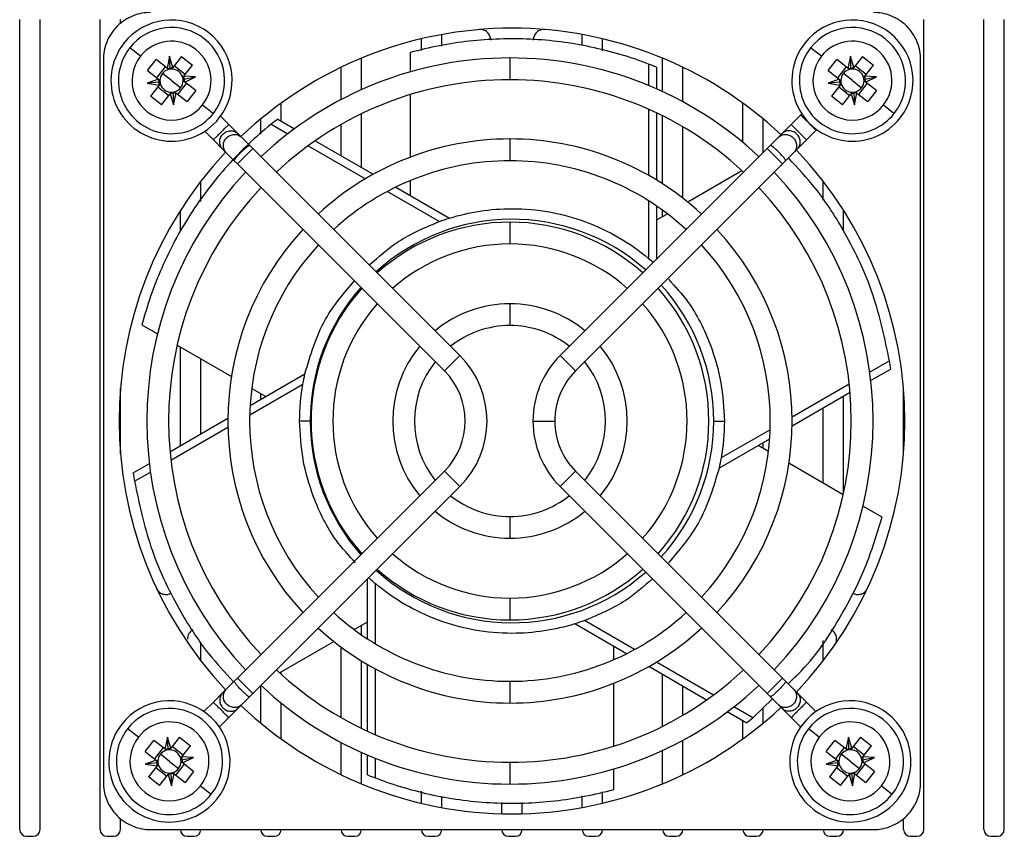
# Model space of a CAD drawing. Header units: millimetres. Extents: x 12 to 1209, y -252 to 1182.
# Tile 2 of 162: x 426 to 499, y 0 to 60. Entities that reach past the tile are written whole.
import ezdxf

# ---------------------------------------------------------------- set-up
doc = ezdxf.new("R2010")
doc.units = ezdxf.units.MM

msp = doc.modelspace()

# ---------------------------------------------------------------- linework, layer by layer
at = {"color": 7, "linetype": 'Continuous', "lineweight": 25}
for p, q in [((426.201, 0.535), (426.201, 60.035)), ((427.701, 0.535), (427.701, 60.035)), ((432.101, 0.535), (432.101, 60.035)), ((433.601, 59.743), (433.601, 60.035)), ((492.601, 0.535), (492.601, 60.035)), ((497.001, 0.535), (497.001, 60.035)), ((498.501, 0.535), (498.501, 60.035)), ((455.701, 57.759), (455.701, 58.608)), ((457.201, 58.063), (457.201, 58.922)), ((467.501, 58.119), (467.501, 58.922)), ((469.001, 57.713), (469.001, 58.608)), ((435.067, 57.322), (434.279, 57.938)), ((485.067, 57.322), (484.279, 57.938)), ((437.208, 57.32), (437.019, 56.449)), ((437.454, 56.502), (437.208, 57.32)), ((437.243, 56.434), (437.208, 57.32)), ((438.085, 57.309), (437.454, 56.502)), ((438.085, 57.309), (438.896, 56.674)), ((451.301, 54.87), (451.301, 57.185)), ((454.873, 57.591), (454.873, 56.173)), ((462.201, 57.2), (462.201, 55.6)), ((473.401, 54.734), (473.401, 57.185)), ((487.208, 57.32), (487.019, 56.449)), ((487.454, 56.502), (487.208, 57.32)), ((487.243, 56.434), (487.208, 57.32)), ((488.085, 57.309), (487.454, 56.502)), ((488.085, 57.309), (488.896, 56.674)), ((432.347, 57.077), (432.347, 3.993)), ((435.577, 56.269), (436.212, 57.08)), ((437.019, 56.449), (436.212, 57.08)), ((436.894, 56.546), (436.259, 55.735)), ((438.363, 55.992), (437.551, 56.627)), ((438.265, 55.867), (438.896, 56.674)), ((449.801, 54.141), (449.801, 56.512)), ((472.381, 56.752), (472.381, 55.18)), ((472.955, 56.525), (472.955, 54.935)), ((474.901, 53.981), (474.901, 56.512)), ((485.577, 56.269), (486.212, 57.08)), ((487.019, 56.449), (486.212, 57.08)), ((486.894, 56.546), (486.259, 55.735)), ((488.363, 55.992), (487.551, 56.627)), ((488.265, 55.867), (488.896, 56.674)), ((492.355, 3.993), (492.355, 57.077)), ((435.577, 56.269), (436.384, 55.637)), ((437.351, 55.535), (436.681, 56.059)), ((438.25, 55.646), (439.118, 55.825)), ((439.118, 55.825), (438.265, 55.867)), ((438.318, 55.432), (439.118, 55.825)), ((485.577, 56.269), (486.384, 55.637)), ((487.351, 55.535), (486.681, 56.059)), ((488.25, 55.646), (489.118, 55.825)), ((489.118, 55.825), (488.265, 55.867)), ((488.318, 55.432), (489.118, 55.825)), ((436.384, 55.637), (435.572, 55.337)), ((436.453, 55.425), (435.572, 55.337)), ((435.572, 55.337), (436.437, 55.202)), ((436.437, 55.202), (435.806, 54.396)), ((436.34, 55.078), (437.151, 54.443)), ((437.351, 55.535), (438.022, 55.011)), ((437.808, 54.523), (438.443, 55.335)), ((439.125, 54.801), (438.318, 55.432)), ((486.384, 55.637), (485.572, 55.337)), ((486.453, 55.425), (485.572, 55.337)), ((485.572, 55.337), (486.437, 55.202)), ((486.437, 55.202), (485.806, 54.396)), ((486.34, 55.078), (487.151, 54.443)), ((487.351, 55.535), (488.022, 55.011)), ((487.808, 54.523), (488.443, 55.335)), ((489.125, 54.801), (488.318, 55.432)), ((436.618, 53.761), (435.806, 54.396)), ((436.618, 53.761), (437.249, 54.568)), ((437.249, 54.568), (437.495, 53.75)), ((437.46, 54.636), (437.495, 53.75)), ((437.495, 53.75), (437.684, 54.621)), ((437.684, 54.621), (438.491, 53.99)), ((439.125, 54.801), (438.491, 53.99)), ((454.873, 54.505), (454.873, 49.91)), ((486.618, 53.761), (485.806, 54.396)), ((486.618, 53.761), (487.249, 54.568)), ((487.249, 54.568), (487.495, 53.75)), ((487.46, 54.636), (487.495, 53.75)), ((487.495, 53.75), (487.684, 54.621)), ((487.684, 54.621), (488.491, 53.99)), ((489.125, 54.801), (488.491, 53.99)), ((439.635, 53.748), (440.423, 53.132)), ((445.401, 52.565), (445.401, 53.881)), ((479.301, 50.995), (479.301, 53.881)), ((489.635, 53.748), (490.423, 53.132)), ((440.95, 52.917), (441.554, 52.314)), ((451.301, 49.158), (451.301, 53.106)), ((472.381, 53.44), (472.381, 48.576)), ((472.955, 53.176), (472.955, 48.24)), ((473.401, 47.961), (473.401, 52.958)), ((482.849, 52.314), (483.55, 53.015)), ((483.627, 53.1), (483.55, 53.015)), ((441.554, 52.314), (442.233, 51.634)), ((443.901, 51.592), (443.901, 52.714)), ((444.661, 52.33), (445.883, 51.624)), ((445.145, 52.713), (446.381, 51.999)), ((449.801, 50.024), (449.801, 52.318)), ((474.901, 46.9), (474.901, 52.144)), ((480.801, 50.266), (480.801, 52.714)), ((482.849, 52.314), (482.169, 51.634)), ((440.422, 51.182), (439.791, 51.813)), ((442.233, 51.634), (442.503, 51.364)), ((442.503, 51.364), (443.093, 50.774)), ((481.899, 51.364), (481.309, 50.774)), ((481.899, 51.364), (482.169, 51.634)), ((484.682, 51.884), (483.98, 51.182)), ((484.682, 51.884), (484.733, 51.937)), ((441.102, 50.503), (440.422, 51.182)), ((443.093, 50.774), (443.322, 50.546)), ((447.389, 50.755), (451.593, 48.328)), ((447.902, 51.121), (452.168, 48.658)), ((462.201, 51.25), (462.201, 49.65)), ((481.081, 50.546), (481.309, 50.774)), ((483.301, 50.503), (483.98, 51.182)), ((441.372, 50.233), (441.102, 50.503)), ((441.962, 49.643), (441.372, 50.233)), ((443.322, 50.546), (442.19, 49.415)), ((443.322, 50.546), (458.524, 35.343)), ((465.878, 35.343), (481.081, 50.546)), ((482.212, 49.415), (481.081, 50.546)), ((482.441, 49.643), (483.03, 50.233)), ((483.301, 50.503), (483.03, 50.233)), ((442.19, 49.415), (441.962, 49.643)), ((457.393, 34.212), (442.19, 49.415)), ((482.212, 49.415), (467.01, 34.212)), ((482.441, 49.643), (482.212, 49.415)), ((479.238, 48.92), (475.255, 46.62)), ((439.501, 46.646), (439.501, 48.147)), ((454.873, 48.189), (454.873, 47.096)), ((485.201, 46.745), (485.201, 48.147)), ((453.202, 47.399), (457.025, 45.192)), ((453.81, 47.71), (457.75, 45.435)), ((472.381, 46.714), (472.381, 42.476)), ((472.955, 46.338), (472.955, 42.42)), ((438.001, 44.45), (438.001, 46.007)), ((473.762, 45.758), (472.955, 45.292)), ((473.401, 45.55), (473.401, 46.025)), ((486.701, 44.477), (486.701, 46.007)), ((462.201, 45.14), (462.201, 43.54)), ((462.201, 39.145), (462.201, 37.545)), ((435.181, 37.587), (436.315, 36.932)), ((437.761, 36.097), (441.745, 33.797)), ((438.001, 28.72), (438.001, 35.958)), ((439.501, 29.586), (439.501, 35.092)), ((457.393, 34.212), (458.524, 35.343)), ((465.878, 35.343), (467.01, 34.212)), ((490.071, 34.957), (488.624, 34.122)), ((443.12, 31.676), (447.147, 34)), ((490.161, 34.347), (488.7, 33.504)), ((433.601, 28.135), (433.601, 32.935)), ((443.092, 30.997), (446.995, 33.25)), ((443.238, 32.935), (444.27, 32.339)), ((443.901, 32.127), (443.901, 32.552)), ((487.179, 32.625), (482.913, 30.162)), ((487.118, 33.253), (482.914, 30.826)), ((491.101, 28.135), (491.101, 32.935)), ((486.701, 25.243), (486.701, 32.35)), ((485.201, 25.977), (485.201, 31.484)), ((437.238, 28.279), (441.487, 30.733)), ((463.887, 30.535), (465.487, 30.535)), ((437.302, 27.654), (441.491, 30.073)), ((481.306, 29.897), (477.708, 27.82)), ((481.271, 29.214), (477.556, 27.07)), ((480.801, 28.518), (480.801, 28.943)), ((481.185, 28.296), (480.433, 28.73)), ((434.541, 26.722), (435.721, 27.404)), ((434.632, 26.112), (435.801, 26.787)), ((442.19, 11.655), (457.393, 26.858)), ((458.524, 25.727), (457.393, 26.858)), ((467.01, 26.858), (465.878, 25.727)), ((467.01, 26.858), (482.212, 11.655)), ((486.676, 25.126), (482.683, 27.432)), ((458.524, 25.727), (443.322, 10.524)), ((481.081, 10.524), (465.878, 25.727)), ((489.521, 23.483), (488.125, 24.29)), ((462.201, 23.525), (462.201, 21.925)), ((451.748, 14.531), (451.748, 18.95)), ((452.322, 14.171), (452.322, 18.594)), ((462.201, 17.53), (462.201, 15.93)), ((450.771, 15.214), (451.748, 15.778)), ((451.301, 14.832), (451.301, 15.52)), ((470.754, 13.44), (466.953, 15.635)), ((471.356, 13.755), (467.678, 15.878)), ((439.501, 12.922), (439.501, 14.325)), ((445.28, 12.044), (449.273, 14.349)), ((449.801, 8.752), (449.801, 13.941)), ((469.829, 13.008), (469.829, 13.974)), ((485.201, 12.922), (485.201, 14.424)), ((451.301, 7.964), (451.301, 12.92)), ((451.748, 7.754), (451.748, 12.651)), ((452.322, 7.499), (452.322, 12.328)), ((476.636, 10.044), (472.387, 12.497)), ((477.145, 10.412), (472.956, 12.831)), ((441.962, 11.427), (442.19, 11.655)), ((442.19, 11.655), (443.322, 10.524)), ((445.401, 11.933), (445.401, 12.114)), ((473.401, 8.111), (473.401, 11.911)), ((481.081, 10.524), (482.212, 11.655)), ((482.212, 11.655), (482.441, 11.427)), ((441.962, 11.427), (441.372, 10.837)), ((443.901, 8.356), (443.901, 11.104)), ((462.201, 11.42), (462.201, 9.82)), ((469.829, 6.659), (469.829, 11.276)), ((474.901, 8.926), (474.901, 11.045)), ((482.441, 11.427), (483.03, 10.837)), ((441.102, 10.567), (440.422, 9.887)), ((441.102, 10.567), (441.372, 10.837)), ((442.503, 9.706), (443.093, 10.296)), ((443.322, 10.524), (443.093, 10.296)), ((480.041, 8.74), (481.474, 10.131)), ((481.309, 10.296), (481.081, 10.524)), ((481.899, 9.706), (481.309, 10.296)), ((483.03, 10.837), (483.301, 10.567)), ((483.301, 10.567), (483.98, 9.887)), ((439.731, 9.196), (440.422, 9.887)), ((441.554, 8.756), (442.233, 9.436)), ((442.503, 9.706), (442.233, 9.436)), ((445.401, 7.189), (445.401, 9.828)), ((480.041, 8.74), (478.647, 9.545)), ((480.801, 8.356), (480.801, 9.478)), ((482.169, 9.436), (481.899, 9.706)), ((482.849, 8.756), (482.169, 9.436)), ((483.98, 9.887), (484.672, 9.196)), ((441.554, 8.756), (440.862, 8.065)), ((479.558, 8.357), (478.153, 9.168)), ((483.54, 8.065), (482.849, 8.756)), ((479.301, 7.189), (479.301, 8.505)), ((434.917, 7.322), (434.129, 7.938)), ((437.058, 7.32), (436.869, 6.449)), ((437.093, 6.434), (437.058, 7.32)), ((437.304, 6.502), (437.058, 7.32)), ((437.935, 7.309), (437.304, 6.502)), ((437.935, 7.309), (438.746, 6.674)), ((484.917, 7.322), (484.129, 7.938)), ((487.058, 7.32), (486.869, 6.449)), ((487.304, 6.502), (487.058, 7.32)), ((487.093, 6.434), (487.058, 7.32)), ((487.935, 7.309), (487.304, 6.502)), ((487.935, 7.309), (488.746, 6.674)), ((435.427, 6.269), (436.062, 7.08)), ((436.869, 6.449), (436.062, 7.08)), ((436.744, 6.546), (436.109, 5.735)), ((438.213, 5.992), (437.401, 6.627)), ((438.115, 5.867), (438.746, 6.674)), ((449.801, 4.558), (449.801, 6.928)), ((474.901, 4.558), (474.901, 7.089)), ((485.427, 6.269), (486.062, 7.08)), ((486.869, 6.449), (486.062, 7.08)), ((486.744, 6.546), (486.109, 5.735)), ((488.213, 5.992), (487.401, 6.627)), ((488.115, 5.867), (488.746, 6.674)), ((435.427, 6.269), (436.234, 5.637)), ((437.201, 5.535), (436.531, 6.059)), ((438.1, 5.646), (438.968, 5.825)), ((438.968, 5.825), (438.115, 5.867)), ((438.168, 5.432), (438.968, 5.825)), ((451.301, 3.885), (451.301, 6.199)), ((451.748, 4.544), (451.748, 6.004)), ((473.401, 3.885), (473.401, 6.336)), ((485.427, 6.269), (486.234, 5.637)), ((487.201, 5.535), (486.531, 6.059)), ((488.1, 5.646), (488.968, 5.825)), ((488.968, 5.825), (488.115, 5.867)), ((488.168, 5.432), (488.968, 5.825)), ((436.234, 5.637), (435.422, 5.337)), ((436.303, 5.425), (435.422, 5.337)), ((435.422, 5.337), (436.287, 5.202)), ((436.287, 5.202), (435.656, 4.396)), ((436.19, 5.078), (437.001, 4.443)), ((437.201, 5.535), (437.872, 5.011)), ((437.658, 4.523), (438.293, 5.335)), ((438.975, 4.801), (438.168, 5.432)), ((452.322, 4.318), (452.322, 5.768)), ((462.201, 5.47), (462.201, 3.87)), ((486.234, 5.637), (485.422, 5.337)), ((486.303, 5.425), (485.422, 5.337)), ((485.422, 5.337), (486.287, 5.202)), ((486.287, 5.202), (485.656, 4.396)), ((486.19, 5.078), (487.001, 4.443)), ((487.201, 5.535), (487.872, 5.011)), ((487.658, 4.523), (488.293, 5.335)), ((488.975, 4.801), (488.168, 5.432)), ((436.468, 3.761), (435.656, 4.396)), ((436.468, 3.761), (437.099, 4.568)), ((437.099, 4.568), (437.345, 3.75)), ((437.31, 4.636), (437.345, 3.75)), ((437.345, 3.75), (437.534, 4.621)), ((437.534, 4.621), (438.341, 3.99)), ((438.975, 4.801), (438.341, 3.99)), ((469.829, 3.479), (469.829, 4.984)), ((486.468, 3.761), (485.656, 4.396)), ((486.468, 3.761), (487.099, 4.568)), ((487.099, 4.568), (487.345, 3.75)), ((487.31, 4.636), (487.345, 3.75)), ((487.345, 3.75), (487.534, 4.621)), ((487.534, 4.621), (488.341, 3.99)), ((488.975, 4.801), (488.341, 3.99)), ((439.485, 3.748), (440.273, 3.132)), ((489.485, 3.748), (490.273, 3.132)), ((455.701, 2.462), (455.701, 3.357)), ((457.201, 2.148), (457.201, 2.951)), ((467.501, 2.148), (467.501, 3.006)), ((469.001, 2.462), (469.001, 3.311)), ((461.601, 1.695), (461.601, 2.514)), ((463.101, 1.695), (463.101, 2.528)), ((433.601, 0.535), (433.601, 1.326)), ((491.101, 0.535), (491.101, 1.326)), ((426.701, 0.035), (427.201, 0.035)), ((432.601, 0.035), (433.101, 0.035)), ((435.809, 0.531), (488.893, 0.531)), ((438.501, 0.035), (439.001, 0.035)), ((444.401, 0.035), (444.901, 0.035)), ((450.301, 0.035), (450.801, 0.035)), ((456.201, 0.035), (456.701, 0.035)), ((462.101, 0.035), (462.601, 0.035)), ((468.001, 0.035), (468.501, 0.035)), ((473.901, 0.035), (474.401, 0.035)), ((479.801, 0.035), (480.301, 0.035)), ((485.701, 0.035), (486.201, 0.035)), ((491.601, 0.035), (492.101, 0.035)), ((497.501, 0.035), (498.001, 0.035))]:
    msp.add_line(p, q, dxfattribs=at)
for centre, radius, start, end in [((437.351, 55.535), 4.45, 321.96703, 141.96703), ((437.351, 55.535), 3.9, 321.96703, 141.96703), ((462.351, 30.535), 28.85, 90, 133.62172), ((462.351, 30.535), 28.85, 46.79973, 90), ((487.351, 55.535), 4.45, 321.96703, 141.96703), ((487.351, 55.535), 3.9, 321.96703, 141.96703), ((437.351, 55.535), 4.45, 141.96703, 321.96703), ((437.351, 55.535), 3.9, 141.96703, 321.96703), ((437.351, 55.535), 2.9, 321.96703, 141.96703), ((487.351, 55.535), 4.45, 141.96703, 321.96703), ((487.351, 55.535), 3.9, 141.96703, 321.96703), ((487.351, 55.535), 2.9, 321.96703, 141.96703), ((437.351, 55.535), 2.9, 141.96703, 321.96703), ((462.201, 30.535), 26.665, 90, 133.33737), ((462.201, 30.535), 26.665, 46.71924, 90), ((487.351, 55.535), 2.9, 141.96703, 321.96703), ((437.351, 55.535), 0.851, 141.96703, 179.20814), ((437.351, 55.535), 0.851, 104.72593, 141.96703), ((437.351, 55.535), 0.851, 89.20814, 104.72593), ((437.351, 55.535), 0.851, 14.72593, 89.20814), ((437.351, 55.535), 0.851, 359.20814, 14.72593), ((487.351, 55.535), 0.851, 141.96703, 179.20814), ((487.351, 55.535), 0.851, 104.72593, 141.96703), ((487.351, 55.535), 0.851, 89.20814, 104.72593), ((487.351, 55.535), 0.851, 14.72593, 89.20814), ((487.351, 55.535), 0.851, 359.20814, 14.72593), ((437.351, 55.535), 0.851, 179.20814, 194.72593), ((437.351, 55.535), 0.851, 194.72593, 269.20814), ((437.351, 55.535), 0.851, 284.72593, 321.96703), ((437.351, 55.535), 0.851, 321.96703, 359.20814), ((462.201, 30.535), 25.065, 90, 133.17098), ((462.201, 30.535), 25.065, 46.98215, 90), ((487.351, 55.535), 0.851, 179.20814, 194.72593), ((487.351, 55.535), 0.851, 194.72593, 269.20814), ((487.351, 55.535), 0.851, 284.72593, 321.96703), ((487.351, 55.535), 0.851, 321.96703, 359.20814), ((437.351, 55.535), 0.851, 269.20814, 284.72593), ((487.351, 55.535), 0.851, 269.20814, 284.72593), ((462.201, 30.535), 20.715, 90, 132.78672), ((462.201, 30.535), 20.715, 47.21328, 90), ((462.351, 30.535), 28.85, 136.79973, 223.20027), ((462.351, 30.535), 28.85, 316.37828, 43.62172), ((462.201, 30.535), 19.115, 90, 132.60136), ((462.201, 30.535), 19.115, 47.39864, 90), ((462.201, 30.535), 26.665, 136.71924, 223.28076), ((462.201, 30.535), 26.665, 316.71924, 43.28076), ((462.201, 30.535), 25.065, 136.82902, 223.10508), ((462.201, 30.535), 25.065, 316.82902, 43.17098), ((462.351, 30.535), 14.815, 48.50636, 132.31526), ((462.201, 30.535), 14.605, 90, 131.86001), ((462.201, 30.535), 14.605, 48.13999, 90), ((462.201, 30.535), 20.715, 137.21328, 222.78672), ((462.201, 30.535), 20.715, 317.21328, 42.78672), ((462.201, 30.535), 19.115, 137.39864, 222.60136), ((462.201, 30.535), 13.005, 90, 131.47323), ((462.201, 30.535), 13.005, 48.52677, 90), ((462.201, 30.535), 19.115, 317.39864, 42.60136), ((462.351, 30.535), 14.815, 0, 42.31526), ((462.351, 30.535), 14.815, 138.50636, 180), ((462.201, 30.535), 14.605, 138.13999, 221.86001), ((462.201, 30.535), 14.605, 318.13999, 41.86001), ((462.201, 30.535), 13.005, 138.52677, 221.47323), ((462.201, 30.535), 8.61, 90, 129.66866), ((462.201, 30.535), 8.61, 50.33134, 90), ((462.201, 30.535), 13.005, 318.52677, 41.47323), ((462.201, 30.535), 7.01, 90, 128.44697), ((462.201, 30.535), 7.01, 51.55303, 90), ((462.201, 30.535), 8.61, 140.33134, 219.66866), ((462.201, 30.535), 8.61, 320.33134, 39.66866), ((462.201, 30.535), 7.01, 141.55303, 218.44697), ((453.716, 30.535), 6.8, 315, 45), ((470.687, 30.535), 6.8, 135, 180), ((462.201, 30.535), 7.01, 321.55303, 38.44697), ((453.716, 30.535), 5.2, 315, 45), ((470.687, 30.535), 5.2, 135, 180), ((462.351, 30.535), 14.815, 180, 221.49364), ((470.687, 30.535), 6.8, 180, 225), ((470.687, 30.535), 5.2, 180, 225), ((462.351, 30.535), 14.815, 317.68474, 0), ((462.201, 30.535), 7.01, 231.55303, 270), ((462.201, 30.535), 7.01, 270, 308.44697), ((462.201, 30.535), 8.61, 230.33134, 270), ((462.201, 30.535), 8.61, 270, 309.66866), ((462.201, 30.535), 13.005, 228.52677, 270), ((462.201, 30.535), 13.005, 270, 311.47323), ((462.351, 30.535), 14.815, 227.68474, 311.49364), ((462.201, 30.535), 14.605, 228.13999, 270), ((462.201, 30.535), 14.605, 270, 311.86001), ((462.201, 30.535), 19.115, 227.39864, 270), ((462.201, 30.535), 19.115, 270, 312.60136), ((462.201, 30.535), 20.715, 227.21328, 270), ((462.201, 30.535), 20.715, 270, 312.78672), ((462.201, 30.535), 25.065, 226.82902, 270), ((462.201, 30.535), 25.065, 270, 313.01785), ((462.201, 30.535), 26.665, 226.66263, 270), ((462.201, 30.535), 26.665, 270, 313.28076), ((437.201, 5.535), 4.45, 321.96703, 141.96703), ((437.201, 5.535), 3.9, 321.96703, 141.96703), ((462.351, 30.535), 28.85, 226.37828, 270), ((462.351, 30.535), 28.85, 270, 313.20027), ((487.201, 5.535), 4.45, 321.96703, 141.96703), ((487.201, 5.535), 3.9, 321.96703, 141.96703), ((437.201, 5.535), 4.45, 141.96703, 321.96703), ((437.201, 5.535), 2.9, 321.96703, 141.96703), ((487.201, 5.535), 4.45, 141.96703, 321.96703), ((487.201, 5.535), 2.9, 321.96703, 141.96703), ((437.201, 5.535), 3.9, 141.96703, 321.96703), ((437.201, 5.535), 2.9, 141.96703, 321.96703), ((487.201, 5.535), 3.9, 141.96703, 321.96703), ((487.201, 5.535), 2.9, 141.96703, 321.96703), ((437.201, 5.535), 0.851, 141.96703, 179.20814), ((437.201, 5.535), 0.851, 104.72593, 141.96703), ((437.201, 5.535), 0.851, 89.20814, 104.72593), ((437.201, 5.535), 0.851, 14.72593, 89.20814), ((487.201, 5.535), 0.851, 141.96703, 179.20814), ((487.201, 5.535), 0.851, 104.72593, 141.96703), ((487.201, 5.535), 0.851, 89.20814, 104.72593), ((487.201, 5.535), 0.851, 14.72593, 89.20814), ((437.201, 5.535), 0.851, 179.20814, 194.72593), ((437.201, 5.535), 0.851, 194.72593, 269.20814), ((437.201, 5.535), 0.851, 321.96703, 359.20814), ((437.201, 5.535), 0.851, 359.20814, 14.72593), ((487.201, 5.535), 0.851, 179.20814, 194.72593), ((487.201, 5.535), 0.851, 194.72593, 269.20814), ((487.201, 5.535), 0.851, 321.96703, 359.20814), ((487.201, 5.535), 0.851, 359.20814, 14.72593), ((437.201, 5.535), 0.851, 269.20814, 284.72593), ((437.201, 5.535), 0.851, 284.72593, 321.96703), ((487.201, 5.535), 0.851, 269.20814, 284.72593), ((487.201, 5.535), 0.851, 284.72593, 321.96703), ((426.701, 0.535), 0.5, 180, 270), ((427.201, 0.535), 0.5, 270, 0), ((432.601, 0.535), 0.5, 180, 270), ((433.101, 0.535), 0.5, 270, 0), ((438.501, 0.535), 0.5, 180.45803, 270), ((439.001, 0.535), 0.5, 270, 359.54197), ((444.401, 0.535), 0.5, 180.45803, 270), ((444.901, 0.535), 0.5, 270, 359.54197), ((450.301, 0.535), 0.5, 180.45803, 270), ((450.801, 0.535), 0.5, 270, 359.54197), ((456.201, 0.535), 0.5, 180.45803, 270), ((456.701, 0.535), 0.5, 270, 359.54197), ((462.101, 0.535), 0.5, 180.45803, 270), ((462.601, 0.535), 0.5, 270, 359.54197), ((468.001, 0.535), 0.5, 180.45803, 270), ((468.501, 0.535), 0.5, 270, 359.54197), ((473.901, 0.535), 0.5, 180, 270), ((474.401, 0.535), 0.5, 270, 0), ((479.801, 0.535), 0.5, 180, 270), ((480.301, 0.535), 0.5, 270, 0), ((485.701, 0.535), 0.5, 180.45803, 270), ((486.201, 0.535), 0.5, 270, 359.54197), ((491.601, 0.535), 0.5, 180, 270), ((492.101, 0.535), 0.5, 270, 0), ((497.501, 0.535), 0.5, 180, 270), ((498.001, 0.535), 0.5, 270, 0)]:
    msp.add_arc(centre, radius, start, end, dxfattribs=at)
for points, knots in [([(435.809, 60.539), (435.401, 60.539), (434.961, 60.465), (434.109, 60.127), (433.699, 59.863), (433.023, 59.187), (432.759, 58.777), (432.422, 57.925), (432.347, 57.485), (432.347, 57.077)], [0, 0, 0, 0, 0.25, 0.25, 0.5, 0.5, 0.75, 0.75, 1, 1, 1, 1]), ([(492.355, 57.077), (492.355, 57.485), (492.281, 57.925), (491.943, 58.777), (491.679, 59.187), (491.003, 59.863), (490.594, 60.127), (489.741, 60.465), (489.301, 60.539), (488.893, 60.539)], [0, 0, 0, 0, 0.25, 0.25, 0.5, 0.5, 0.75, 0.75, 1, 1, 1, 1]), ([(460.792, 58.508), (460.792, 58.603), (460.774, 58.707), (460.69, 58.908), (460.624, 59.004), (460.456, 59.159), (460.355, 59.216), (460.148, 59.283), (460.042, 59.293), (459.947, 59.285)], [0, 0, 0, 0, 0.25, 0.25, 0.5, 0.5, 0.75, 0.75, 1, 1, 1, 1]), ([(464.755, 59.285), (464.66, 59.293), (464.555, 59.283), (464.348, 59.216), (464.247, 59.159), (464.079, 59.004), (464.013, 58.908), (463.929, 58.707), (463.911, 58.603), (463.911, 58.508)], [0, 0, 0, 0, 0.25, 0.25, 0.5, 0.5, 0.75, 0.75, 1, 1, 1, 1]), ([(472.381, 56.752), (471.017, 57.274), (469.594, 57.695), (466.681, 58.309), (465.191, 58.501), (462.198, 58.645), (460.696, 58.596), (457.737, 58.263), (456.281, 57.98), (454.873, 57.591)], [0, 0, 0, 0, 0.25, 0.25, 0.5, 0.5, 0.75, 0.75, 1, 1, 1, 1]), ([(484.682, 51.884), (484.682, 51.884), (484.669, 51.896), (484.614, 51.951), (484.571, 51.994), (484.461, 52.105), (484.394, 52.172), (484.254, 52.311), (484.182, 52.383), (484.049, 52.516), (483.977, 52.588), (483.838, 52.727), (483.771, 52.794), (483.661, 52.905), (483.617, 52.948), (483.562, 53.003), (483.55, 53.015), (483.55, 53.015)], [0, 0, 0, 0, 0.125, 0.125, 0.25, 0.25, 0.375, 0.375, 0.5, 0.5, 0.625, 0.625, 0.75, 0.75, 0.875, 0.875, 1, 1, 1, 1]), ([(444.661, 52.33), (443.527, 51.409), (442.451, 50.388), (440.463, 48.172), (439.551, 46.977), (437.931, 44.457), (437.222, 43.132), (436.031, 40.403), (435.548, 39), (435.181, 37.587)], [0, 0, 0, 0, 0.25, 0.25, 0.5, 0.5, 0.75, 0.75, 1, 1, 1, 1]), ([(440.422, 51.182), (440.422, 51.182), (440.435, 51.195), (440.49, 51.25), (440.533, 51.293), (440.643, 51.403), (440.71, 51.47), (440.849, 51.61), (440.921, 51.681), (441.055, 51.815), (441.127, 51.887), (441.266, 52.026), (441.333, 52.093), (441.443, 52.203), (441.486, 52.246), (441.542, 52.302), (441.554, 52.314), (441.554, 52.314)], [0, 0, 0, 0, 0.125, 0.125, 0.25, 0.25, 0.375, 0.375, 0.5, 0.5, 0.625, 0.625, 0.75, 0.75, 0.875, 0.875, 1, 1, 1, 1]), ([(482.849, 52.314), (482.849, 52.314), (482.861, 52.302), (482.916, 52.246), (482.959, 52.203), (483.07, 52.093), (483.137, 52.026), (483.276, 51.887), (483.348, 51.815), (483.481, 51.681), (483.553, 51.61), (483.692, 51.47), (483.759, 51.403), (483.87, 51.293), (483.913, 51.25), (483.968, 51.195), (483.98, 51.182), (483.98, 51.182)], [0, 0, 0, 0, 0.125, 0.125, 0.25, 0.25, 0.375, 0.375, 0.5, 0.5, 0.625, 0.625, 0.75, 0.75, 0.875, 0.875, 1, 1, 1, 1]), ([(441.102, 50.503), (441.038, 50.566), (440.982, 50.647), (440.904, 50.835), (440.884, 50.942), (440.889, 51.158), (440.915, 51.266), (441.001, 51.458), (441.062, 51.541), (441.195, 51.674), (441.279, 51.735), (441.47, 51.821), (441.578, 51.847), (441.794, 51.852), (441.901, 51.832), (442.089, 51.754), (442.17, 51.698), (442.233, 51.634)], [0, 0, 0, 0, 0.125, 0.125, 0.25, 0.25, 0.375, 0.375, 0.5, 0.5, 0.625, 0.625, 0.75, 0.75, 0.875, 0.875, 1, 1, 1, 1]), ([(441.372, 50.233), (441.309, 50.296), (441.252, 50.377), (441.174, 50.565), (441.154, 50.672), (441.159, 50.888), (441.185, 50.996), (441.271, 51.188), (441.332, 51.271), (441.465, 51.404), (441.549, 51.465), (441.74, 51.551), (441.849, 51.577), (442.064, 51.582), (442.171, 51.562), (442.359, 51.484), (442.44, 51.428), (442.503, 51.364)], [0, 0, 0, 0, 0.125, 0.125, 0.25, 0.25, 0.375, 0.375, 0.5, 0.5, 0.625, 0.625, 0.75, 0.75, 0.875, 0.875, 1, 1, 1, 1]), ([(481.899, 51.364), (481.963, 51.428), (482.043, 51.484), (482.231, 51.562), (482.338, 51.582), (482.554, 51.577), (482.662, 51.551), (482.854, 51.465), (482.937, 51.404), (483.071, 51.271), (483.131, 51.188), (483.218, 50.996), (483.244, 50.888), (483.249, 50.672), (483.228, 50.565), (483.15, 50.377), (483.094, 50.296), (483.03, 50.233)], [0, 0, 0, 0, 0.125, 0.125, 0.25, 0.25, 0.375, 0.375, 0.5, 0.5, 0.625, 0.625, 0.75, 0.75, 0.875, 0.875, 1, 1, 1, 1]), ([(483.301, 50.503), (483.364, 50.566), (483.421, 50.647), (483.498, 50.835), (483.519, 50.942), (483.514, 51.158), (483.488, 51.266), (483.401, 51.458), (483.341, 51.541), (483.207, 51.674), (483.124, 51.735), (482.932, 51.821), (482.824, 51.847), (482.608, 51.852), (482.501, 51.832), (482.313, 51.754), (482.233, 51.698), (482.169, 51.634)], [0, 0, 0, 0, 0.125, 0.125, 0.25, 0.25, 0.375, 0.375, 0.5, 0.5, 0.625, 0.625, 0.75, 0.75, 0.875, 0.875, 1, 1, 1, 1]), ([(441.962, 49.643), (441.954, 49.651), (441.957, 49.672), (441.994, 49.745), (442.029, 49.797), (442.126, 49.921), (442.187, 49.993), (442.319, 50.14), (442.39, 50.213), (442.523, 50.346), (442.597, 50.417), (442.743, 50.549), (442.815, 50.611), (442.94, 50.707), (442.991, 50.742), (443.064, 50.779), (443.085, 50.783), (443.093, 50.774)], [0, 0, 0, 0, 0.125, 0.125, 0.25, 0.25, 0.375, 0.375, 0.5, 0.5, 0.625, 0.625, 0.75, 0.75, 0.875, 0.875, 1, 1, 1, 1]), ([(482.441, 49.643), (482.449, 49.651), (482.446, 49.672), (482.408, 49.745), (482.373, 49.797), (482.277, 49.921), (482.215, 49.993), (482.083, 50.14), (482.013, 50.213), (481.879, 50.346), (481.806, 50.417), (481.66, 50.549), (481.587, 50.611), (481.463, 50.707), (481.411, 50.742), (481.339, 50.779), (481.318, 50.783), (481.309, 50.774)], [0, 0, 0, 0, 0.125, 0.125, 0.25, 0.25, 0.375, 0.375, 0.5, 0.5, 0.625, 0.625, 0.75, 0.75, 0.875, 0.875, 1, 1, 1, 1]), ([(490.071, 34.957), (489.725, 36.585), (489.023, 39.885), (487.05, 44.075), (484.91, 47.424), (483.328, 49.124), (482.65, 49.852)], [0, 0, 0, 0, 0.290688, 0.589497, 0.824241, 1, 1, 1, 1]), ([(457.75, 45.435), (458.472, 45.658), (459.223, 45.832), (460.765, 46.068), (461.555, 46.129), (462.351, 46.129)], [0, 0, 0, 0, 0.5, 0.5, 1, 1, 1, 1]), ([(462.351, 46.129), (463.265, 46.129), (464.186, 46.049), (466.002, 45.724), (466.897, 45.481), (468.617, 44.845), (469.443, 44.453), (470.993, 43.547), (471.718, 43.033), (472.381, 42.476)], [0, 0, 0, 0, 0.25, 0.25, 0.5, 0.5, 0.75, 0.75, 1, 1, 1, 1]), ([(451.871, 41.997), (452.561, 42.607), (454.094, 43.963), (455.985, 44.755), (457.025, 45.192)], [0, 0, 0, 0, 0.450007, 1, 1, 1, 1]), ([(472.381, 42.476), (472.49, 42.384), (472.604, 42.288), (472.714, 42.188), (472.719, 42.184)], [0, 0, 0, 0, 0.9591304, 1, 1, 1, 1]), ([(447.147, 34), (447.557, 35.389), (448.304, 37.92), (450.006, 39.926), (450.774, 40.831)], [0, 0, 0, 0, 0.548855, 1, 1, 1, 1]), ([(473.837, 40.945), (474.327, 40.416), (475.639, 39), (476.911, 36.368), (477.799, 33.379), (477.897, 31.479), (477.946, 30.535)], [0, 0, 0, 0, 0.187983, 0.503693, 0.753456, 1, 1, 1, 1]), ([(447.536, 30.535), (447.406, 30.535), (447.277, 30.535), (447.062, 30.535), (446.975, 30.535), (446.85, 30.535), (446.811, 30.535), (446.765, 30.535), (446.757, 30.535), (446.757, 30.535)], [0, 0, 0, 0, 0.25, 0.25, 0.5, 0.5, 0.75, 0.75, 1, 1, 1, 1]), ([(450.864, 20.127), (450.375, 20.655), (449.063, 22.07), (447.792, 24.702), (446.903, 27.691), (446.805, 29.591), (446.757, 30.535)], [0, 0, 0, 0, 0.187835, 0.503603, 0.753411, 1, 1, 1, 1]), ([(477.166, 30.535), (477.296, 30.535), (477.425, 30.535), (477.641, 30.535), (477.728, 30.535), (477.852, 30.535), (477.891, 30.535), (477.938, 30.535), (477.946, 30.535), (477.946, 30.535)], [0, 0, 0, 0, 0.25, 0.25, 0.5, 0.5, 0.75, 0.75, 1, 1, 1, 1]), ([(477.556, 27.07), (477.144, 25.682), (476.379, 23.103), (474.639, 21.059), (473.836, 20.116)], [0, 0, 0, 0, 0.538226, 1, 1, 1, 1]), ([(434.632, 26.112), (434.977, 24.485), (435.679, 21.185), (437.654, 16.996), (439.751, 13.703), (441.283, 12.053), (441.912, 11.377)], [0, 0, 0, 0, 0.294387, 0.596997, 0.834728, 1, 1, 1, 1]), ([(482.623, 11.245), (482.955, 11.556), (484.528, 13.033), (486.412, 15.928), (488.386, 19.717), (489.146, 22.236), (489.521, 23.483)], [0, 0, 0, 0, 0.094639, 0.448974, 0.727342, 1, 1, 1, 1]), ([(452.322, 18.594), (452.213, 18.686), (452.045, 18.828), (451.883, 18.977), (451.826, 19.029)], [0, 0, 0, 0, 0.6501032, 1, 1, 1, 1]), ([(472.665, 18.939), (472.028, 18.378), (470.546, 17.074), (468.719, 16.312), (467.678, 15.878)], [0, 0, 0, 0, 0.430067, 1, 1, 1, 1]), ([(436.251, 18.242), (436.292, 18.156), (436.353, 18.069), (436.514, 17.923), (436.615, 17.864), (436.832, 17.796), (436.949, 17.787), (437.165, 17.815), (437.264, 17.851), (437.347, 17.899)], [0, 0, 0, 0, 0.25, 0.25, 0.5, 0.5, 0.75, 0.75, 1, 1, 1, 1]), ([(462.351, 14.94), (461.438, 14.94), (460.516, 15.021), (458.7, 15.346), (457.806, 15.589), (456.085, 16.225), (455.26, 16.617), (453.709, 17.523), (452.985, 18.036), (452.322, 18.594)], [0, 0, 0, 0, 0.25, 0.25, 0.5, 0.5, 0.75, 0.75, 1, 1, 1, 1]), ([(487.356, 17.899), (487.439, 17.851), (487.538, 17.815), (487.754, 17.787), (487.87, 17.796), (488.088, 17.864), (488.188, 17.923), (488.35, 18.069), (488.411, 18.156), (488.451, 18.242)], [0, 0, 0, 0, 0.25, 0.25, 0.5, 0.5, 0.75, 0.75, 1, 1, 1, 1]), ([(438.906, 15.198), (438.802, 15.138), (438.701, 15.046), (438.557, 14.809), (438.516, 14.664), (438.516, 14.523)], [0, 0, 0, 0, 0.5, 0.5, 1, 1, 1, 1]), ([(466.953, 15.635), (466.231, 15.412), (465.479, 15.237), (463.938, 15.002), (463.148, 14.94), (462.351, 14.94)], [0, 0, 0, 0, 0.5, 0.5, 1, 1, 1, 1]), ([(486.047, 14.078), (486.102, 14.157), (486.146, 14.252), (486.192, 14.465), (486.193, 14.582), (486.143, 14.804), (486.092, 14.909), (485.96, 15.082), (485.879, 15.15), (485.797, 15.198)], [0, 0, 0, 0, 0.25, 0.25, 0.5, 0.5, 0.75, 0.75, 1, 1, 1, 1]), ([(441.962, 11.427), (441.954, 11.419), (441.957, 11.397), (441.994, 11.325), (442.029, 11.273), (442.126, 11.149), (442.187, 11.076), (442.319, 10.93), (442.39, 10.857), (442.523, 10.723), (442.597, 10.653), (442.743, 10.521), (442.815, 10.459), (442.94, 10.363), (442.991, 10.328), (443.064, 10.29), (443.085, 10.287), (443.093, 10.296)], [0, 0, 0, 0, 0.125, 0.125, 0.25, 0.25, 0.375, 0.375, 0.5, 0.5, 0.625, 0.625, 0.75, 0.75, 0.875, 0.875, 1, 1, 1, 1]), ([(482.441, 11.427), (482.449, 11.419), (482.446, 11.397), (482.408, 11.325), (482.373, 11.273), (482.277, 11.149), (482.215, 11.076), (482.083, 10.93), (482.013, 10.857), (481.879, 10.723), (481.806, 10.653), (481.66, 10.521), (481.587, 10.459), (481.463, 10.363), (481.411, 10.328), (481.339, 10.29), (481.318, 10.287), (481.309, 10.296)], [0, 0, 0, 0, 0.125, 0.125, 0.25, 0.25, 0.375, 0.375, 0.5, 0.5, 0.625, 0.625, 0.75, 0.75, 0.875, 0.875, 1, 1, 1, 1]), ([(441.102, 10.567), (441.038, 10.503), (440.982, 10.423), (440.904, 10.235), (440.884, 10.128), (440.889, 9.912), (440.915, 9.804), (441.001, 9.612), (441.062, 9.529), (441.195, 9.395), (441.279, 9.335), (441.47, 9.248), (441.578, 9.223), (441.794, 9.217), (441.901, 9.238), (442.089, 9.316), (442.17, 9.372), (442.233, 9.436)], [0, 0, 0, 0, 0.125, 0.125, 0.25, 0.25, 0.375, 0.375, 0.5, 0.5, 0.625, 0.625, 0.75, 0.75, 0.875, 0.875, 1, 1, 1, 1]), ([(442.503, 9.706), (442.44, 9.642), (442.359, 9.586), (442.171, 9.508), (442.064, 9.487), (441.849, 9.493), (441.74, 9.518), (441.549, 9.605), (441.465, 9.665), (441.332, 9.799), (441.271, 9.882), (441.185, 10.074), (441.159, 10.182), (441.154, 10.398), (441.174, 10.505), (441.252, 10.693), (441.309, 10.773), (441.372, 10.837)], [0, 0, 0, 0, 0.125, 0.125, 0.25, 0.25, 0.375, 0.375, 0.5, 0.5, 0.625, 0.625, 0.75, 0.75, 0.875, 0.875, 1, 1, 1, 1]), ([(483.03, 10.837), (483.094, 10.773), (483.15, 10.693), (483.228, 10.505), (483.249, 10.398), (483.244, 10.182), (483.218, 10.074), (483.131, 9.882), (483.071, 9.799), (482.937, 9.665), (482.854, 9.605), (482.662, 9.518), (482.554, 9.493), (482.338, 9.487), (482.231, 9.508), (482.043, 9.586), (481.963, 9.642), (481.899, 9.706)], [0, 0, 0, 0, 0.125, 0.125, 0.25, 0.25, 0.375, 0.375, 0.5, 0.5, 0.625, 0.625, 0.75, 0.75, 0.875, 0.875, 1, 1, 1, 1]), ([(483.301, 10.567), (483.364, 10.503), (483.421, 10.423), (483.498, 10.235), (483.519, 10.128), (483.514, 9.912), (483.488, 9.804), (483.401, 9.612), (483.341, 9.529), (483.207, 9.395), (483.124, 9.335), (482.932, 9.248), (482.824, 9.223), (482.608, 9.217), (482.501, 9.238), (482.313, 9.316), (482.233, 9.372), (482.169, 9.436)], [0, 0, 0, 0, 0.125, 0.125, 0.25, 0.25, 0.375, 0.375, 0.5, 0.5, 0.625, 0.625, 0.75, 0.75, 0.875, 0.875, 1, 1, 1, 1]), ([(441.554, 8.756), (441.554, 8.756), (441.542, 8.768), (441.486, 8.823), (441.443, 8.866), (441.333, 8.977), (441.266, 9.044), (441.127, 9.183), (441.055, 9.255), (440.921, 9.388), (440.849, 9.46), (440.71, 9.6), (440.643, 9.666), (440.533, 9.777), (440.49, 9.82), (440.435, 9.875), (440.422, 9.887), (440.422, 9.887)], [0, 0, 0, 0, 0.125, 0.125, 0.25, 0.25, 0.375, 0.375, 0.5, 0.5, 0.625, 0.625, 0.75, 0.75, 0.875, 0.875, 1, 1, 1, 1]), ([(483.98, 9.887), (483.98, 9.887), (483.968, 9.875), (483.913, 9.82), (483.87, 9.777), (483.759, 9.666), (483.692, 9.6), (483.553, 9.46), (483.481, 9.388), (483.348, 9.255), (483.276, 9.183), (483.137, 9.044), (483.07, 8.977), (482.959, 8.866), (482.916, 8.823), (482.861, 8.768), (482.849, 8.756), (482.849, 8.756)], [0, 0, 0, 0, 0.125, 0.125, 0.25, 0.25, 0.375, 0.375, 0.5, 0.5, 0.625, 0.625, 0.75, 0.75, 0.875, 0.875, 1, 1, 1, 1]), ([(432.347, 3.993), (432.347, 3.585), (432.422, 3.145), (432.759, 2.292), (433.023, 1.883), (433.699, 1.207), (434.109, 0.943), (434.961, 0.605), (435.401, 0.531), (435.809, 0.531)], [0, 0, 0, 0, 0.25, 0.25, 0.5, 0.5, 0.75, 0.75, 1, 1, 1, 1]), ([(452.322, 4.318), (453.686, 3.796), (455.108, 3.374), (458.021, 2.761), (459.512, 2.568), (462.505, 2.425), (464.007, 2.474), (466.965, 2.806), (468.422, 3.09), (469.829, 3.479)], [0, 0, 0, 0, 0.25, 0.25, 0.5, 0.5, 0.75, 0.75, 1, 1, 1, 1]), ([(488.893, 0.531), (489.301, 0.531), (489.741, 0.605), (490.594, 0.943), (491.003, 1.207), (491.679, 1.883), (491.943, 2.292), (492.281, 3.145), (492.355, 3.585), (492.355, 3.993)], [0, 0, 0, 0, 0.25, 0.25, 0.5, 0.5, 0.75, 0.75, 1, 1, 1, 1])]:
    msp.add_open_spline(points, degree=3, knots=knots, dxfattribs=at)
for points in [[(437.019, 56.449), (437.093, 56.453), (437.169, 56.448), (437.243, 56.434)], [(437.135, 56.358), (437.095, 56.389), (437.056, 56.419), (437.019, 56.449)], [(437.243, 56.434), (437.31, 56.464), (437.381, 56.487), (437.454, 56.502)], [(437.454, 56.502), (437.424, 56.464), (437.394, 56.426), (437.363, 56.386)], [(472.955, 56.525), (472.764, 56.603), (472.573, 56.679), (472.381, 56.752)], [(487.019, 56.449), (487.093, 56.453), (487.169, 56.448), (487.243, 56.434)], [(487.135, 56.358), (487.095, 56.389), (487.056, 56.419), (487.019, 56.449)], [(487.243, 56.434), (487.31, 56.464), (487.381, 56.487), (487.454, 56.502)], [(487.454, 56.502), (487.424, 56.464), (487.394, 56.426), (487.363, 56.386)], [(438.174, 55.751), (438.206, 55.791), (438.236, 55.83), (438.265, 55.867)], [(438.265, 55.867), (438.268, 55.793), (438.263, 55.719), (438.25, 55.646)], [(488.174, 55.751), (488.206, 55.791), (488.236, 55.83), (488.265, 55.867)], [(488.265, 55.867), (488.268, 55.793), (488.263, 55.719), (488.25, 55.646)], [(436.453, 55.425), (436.422, 55.493), (436.399, 55.565), (436.384, 55.637)], [(436.384, 55.637), (436.422, 55.608), (436.46, 55.578), (436.5, 55.547)], [(436.437, 55.202), (436.434, 55.277), (436.439, 55.352), (436.453, 55.425)], [(436.528, 55.319), (436.497, 55.279), (436.467, 55.24), (436.437, 55.202)], [(438.318, 55.432), (438.281, 55.462), (438.242, 55.492), (438.202, 55.523)], [(438.25, 55.646), (438.281, 55.578), (438.304, 55.506), (438.318, 55.432)], [(486.453, 55.425), (486.422, 55.493), (486.399, 55.565), (486.384, 55.637)], [(486.384, 55.637), (486.422, 55.608), (486.46, 55.578), (486.5, 55.547)], [(486.437, 55.202), (486.434, 55.277), (486.439, 55.352), (486.453, 55.425)], [(486.528, 55.319), (486.497, 55.279), (486.467, 55.24), (486.437, 55.202)], [(488.318, 55.432), (488.281, 55.462), (488.242, 55.492), (488.202, 55.523)], [(488.25, 55.646), (488.281, 55.578), (488.304, 55.506), (488.318, 55.432)], [(437.249, 54.568), (437.278, 54.605), (437.308, 54.644), (437.34, 54.684)], [(437.46, 54.636), (437.393, 54.606), (437.321, 54.583), (437.249, 54.568)], [(437.684, 54.621), (437.609, 54.617), (437.533, 54.622), (437.46, 54.636)], [(437.568, 54.712), (437.608, 54.681), (437.646, 54.65), (437.684, 54.621)], [(487.249, 54.568), (487.278, 54.605), (487.308, 54.644), (487.34, 54.684)], [(487.46, 54.636), (487.393, 54.606), (487.321, 54.583), (487.249, 54.568)], [(487.684, 54.621), (487.609, 54.617), (487.533, 54.622), (487.46, 54.636)], [(487.568, 54.712), (487.608, 54.681), (487.646, 54.65), (487.684, 54.621)], [(445.145, 52.713), (444.982, 52.587), (444.821, 52.459), (444.661, 52.33)], [(457.025, 45.192), (457.264, 45.279), (457.506, 45.36), (457.75, 45.435)], [(490.161, 34.347), (490.134, 34.551), (490.103, 34.754), (490.071, 34.957)], [(446.995, 33.25), (447.039, 33.501), (447.09, 33.752), (447.147, 34)], [(446.757, 30.535), (446.757, 31.46), (446.84, 32.372), (446.995, 33.25)], [(477.946, 30.535), (477.946, 29.61), (477.863, 28.698), (477.708, 27.82)], [(477.708, 27.82), (477.663, 27.568), (477.613, 27.318), (477.556, 27.07)], [(434.541, 26.722), (434.569, 26.519), (434.599, 26.315), (434.632, 26.112)], [(467.678, 15.878), (467.438, 15.791), (467.196, 15.71), (466.953, 15.635)], [(479.558, 8.357), (479.72, 8.483), (479.882, 8.611), (480.041, 8.74)], [(436.869, 6.449), (436.943, 6.453), (437.019, 6.448), (437.093, 6.434)], [(436.985, 6.358), (436.945, 6.389), (436.906, 6.419), (436.869, 6.449)], [(437.093, 6.434), (437.16, 6.464), (437.231, 6.487), (437.304, 6.502)], [(437.304, 6.502), (437.274, 6.464), (437.244, 6.426), (437.213, 6.386)], [(438.024, 5.751), (438.056, 5.791), (438.086, 5.83), (438.115, 5.867)], [(438.115, 5.867), (438.118, 5.793), (438.113, 5.719), (438.1, 5.646)], [(486.869, 6.449), (486.943, 6.453), (487.019, 6.448), (487.093, 6.434)], [(486.985, 6.358), (486.945, 6.389), (486.906, 6.419), (486.869, 6.449)], [(487.093, 6.434), (487.16, 6.464), (487.231, 6.487), (487.304, 6.502)], [(487.304, 6.502), (487.274, 6.464), (487.244, 6.426), (487.213, 6.386)], [(488.024, 5.751), (488.056, 5.791), (488.086, 5.83), (488.115, 5.867)], [(488.115, 5.867), (488.118, 5.793), (488.113, 5.719), (488.1, 5.646)], [(436.303, 5.425), (436.272, 5.493), (436.249, 5.565), (436.234, 5.637)], [(436.234, 5.637), (436.272, 5.608), (436.31, 5.578), (436.35, 5.547)], [(436.287, 5.202), (436.284, 5.277), (436.289, 5.352), (436.303, 5.425)], [(436.378, 5.319), (436.347, 5.279), (436.317, 5.24), (436.287, 5.202)], [(438.168, 5.432), (438.131, 5.462), (438.092, 5.492), (438.052, 5.523)], [(438.1, 5.646), (438.131, 5.578), (438.154, 5.506), (438.168, 5.432)], [(486.303, 5.425), (486.272, 5.493), (486.249, 5.565), (486.234, 5.637)], [(486.234, 5.637), (486.272, 5.608), (486.31, 5.578), (486.35, 5.547)], [(486.287, 5.202), (486.284, 5.277), (486.289, 5.352), (486.303, 5.425)], [(486.378, 5.319), (486.347, 5.279), (486.317, 5.24), (486.287, 5.202)], [(488.168, 5.432), (488.131, 5.462), (488.092, 5.492), (488.052, 5.523)], [(488.1, 5.646), (488.131, 5.578), (488.154, 5.506), (488.168, 5.432)], [(437.099, 4.568), (437.128, 4.605), (437.158, 4.644), (437.19, 4.684)], [(437.31, 4.636), (437.243, 4.606), (437.171, 4.583), (437.099, 4.568)], [(437.534, 4.621), (437.459, 4.617), (437.383, 4.622), (437.31, 4.636)], [(437.418, 4.712), (437.458, 4.681), (437.496, 4.65), (437.534, 4.621)], [(451.748, 4.544), (451.938, 4.467), (452.129, 4.391), (452.322, 4.318)], [(487.099, 4.568), (487.128, 4.605), (487.158, 4.644), (487.19, 4.684)], [(487.31, 4.636), (487.243, 4.606), (487.171, 4.583), (487.099, 4.568)], [(487.534, 4.621), (487.459, 4.617), (487.383, 4.622), (487.31, 4.636)], [(487.418, 4.712), (487.458, 4.681), (487.496, 4.65), (487.534, 4.621)]]:
    msp.add_open_spline(points, degree=3, dxfattribs=at)

doc.saveas('drawing.dxf')
